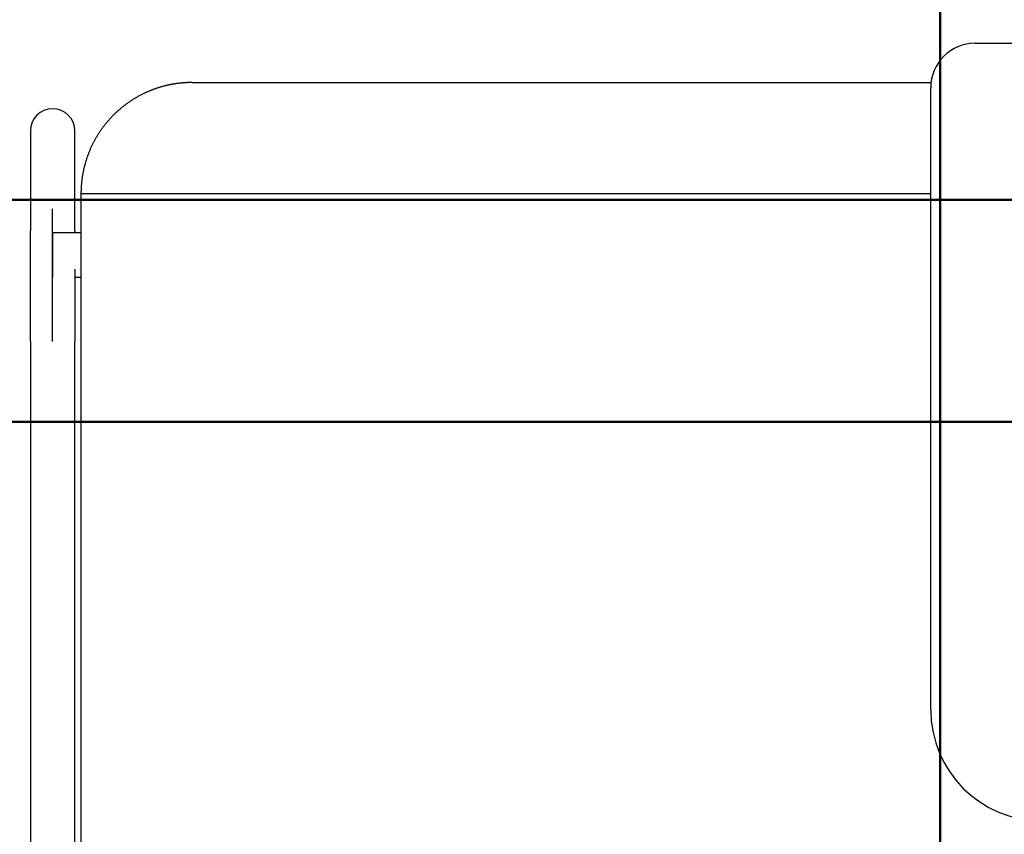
# Model space of a CAD drawing. Header units: metres. Extents: x -1 to 430, y -6 to 31.
# Tile 93 of 169: x 417.351 to 417.794, y 16.224 to 16.591. Entities that reach past the tile are written whole.
import ezdxf

# ---------------------------------------------------------------- set-up
doc = ezdxf.new("R2010")
doc.units = ezdxf.units.M
doc.linetypes.add('CONTINUA', pattern=[0])
for name, color, linetype, lineweight in [('3D P1 MURS NOUS', 7, 'CONTINUA', 25), ('P4 MOBLES', 7, 'CONTINUA', 25), ('PA MOBLES', 7, 'CONTINUA', 25)]:
    doc.layers.add(name, color=color, linetype=linetype, lineweight=lineweight)

# ---------------------------------------------------------------- blocks, each defined once
blk = doc.blocks.new('OBJETO_COMPLEJO_113')
at = {"layer": 'P4 MOBLES', "color": 202, "linetype": 'CONTINUA', "lineweight": 50, "transparency": 33554687}
blk.add_lwpolyline([(417.76552, 16.11953), (416.36434, 16.11953), (416.36434, 16.9196), (417.76552, 16.9196), (417.76552, 16.11953)], close=True, dxfattribs=at)
blk = doc.blocks.new('OBJETO_COMPLEJO_115')
at = {"layer": 'P4 MOBLES', "color": 202, "linetype": 'CONTINUA', "lineweight": 50, "transparency": 33554687}
blk.add_lwpolyline([(419.16669, 16.11953), (417.76552, 16.11953), (417.76552, 16.9196), (419.16669, 16.9196), (419.16669, 16.11953)], close=True, dxfattribs=at)

msp = doc.modelspace()

# ---------------------------------------------------------------- linework, layer by layer
at = {"layer": '3D P1 MURS NOUS', "color": 4, "linetype": 'CONTINUA', "lineweight": 50, "transparency": 33554687}
for p, q in [((420.41698, 16.50946), (417.17811, 16.50946)), ((417.17811, 16.40946), (418.49726, 16.40946))]:
    msp.add_line(p, q, dxfattribs=at)
at = {"layer": 'PA MOBLES', "color": 180, "transparency": 33554687}
for p, q in [((417.7813, 16.57989), (418.0413, 16.57989)), ((417.42881, 16.56223), (417.76144, 16.56223)), ((417.7613, 16.27989), (417.7613, 16.55989)), ((417.35604, 16.5405), (417.35604, 16.49544)), ((417.37604, 16.49544), (417.37604, 16.5405)), ((417.37881, 16.51223), (417.7613, 16.51223)), ((417.37881, 16.51223), (417.37881, 16.16223)), ((417.36604, 16.44574), (417.36604, 16.50532)), ((417.36604, 16.49463), (417.36604, 16.47463)), ((417.37881, 16.49463), (417.36604, 16.49463)), ((417.37604, 16.47463), (417.37881, 16.47463)), ((417.35604, 16.44574), (417.35604, 16.18525)), ((417.37604, 16.18525), (417.37604, 16.44574))]:
    msp.add_line(p, q, dxfattribs=at)
for points in [[(417.42881, 16.56223), (417.42856, 16.56223), (417.42831, 16.56223), (417.42806, 16.56223), (417.42781, 16.56222), (417.42756, 16.56222), (417.4273, 16.56221), (417.42704, 16.5622), (417.42679, 16.56219), (417.42653, 16.56218), (417.42627, 16.56217), (417.42601, 16.56215), (417.42575, 16.56214), (417.42548, 16.56212), (417.42522, 16.5621), (417.42496, 16.56208), (417.42469, 16.56206), (417.42443, 16.56204), (417.42416, 16.56202), (417.4239, 16.56199), (417.42363, 16.56196), (417.42336, 16.56194), (417.42309, 16.56191), (417.42283, 16.56187), (417.42256, 16.56184), (417.42229, 16.56181), (417.42202, 16.56177), (417.42175, 16.56173), (417.42148, 16.5617), (417.42122, 16.56165), (417.42095, 16.56161), (417.42081, 16.56159), (417.42067, 16.56157), (417.42054, 16.56155), (417.4204, 16.56152), (417.42026, 16.5615), (417.42013, 16.56148), (417.41999, 16.56145), (417.41985, 16.56143), (417.41972, 16.5614), (417.41958, 16.56138), (417.41945, 16.56135), (417.41931, 16.56132), (417.41918, 16.5613), (417.41904, 16.56127), (417.4189, 16.56124), (417.41877, 16.56122), (417.41863, 16.56119), (417.4185, 16.56116), (417.41836, 16.56113), (417.41823, 16.5611), (417.41809, 16.56107), (417.41796, 16.56104), (417.41783, 16.56101), (417.41769, 16.56098), (417.41756, 16.56095), (417.41742, 16.56092), (417.41729, 16.56089), (417.41716, 16.56086), (417.41703, 16.56083), (417.41689, 16.56079)], [(417.41689, 16.56079), (417.41664, 16.56073), (417.41639, 16.56067), (417.41614, 16.5606), (417.41589, 16.56054), (417.41564, 16.56047), (417.41539, 16.5604), (417.41514, 16.56033), (417.41489, 16.56026), (417.41464, 16.56018), (417.41439, 16.56011), (417.41414, 16.56004), (417.4139, 16.55996), (417.41365, 16.55988), (417.4134, 16.5598), (417.41316, 16.55972), (417.41291, 16.55964), (417.41266, 16.55956), (417.41242, 16.55947), (417.41217, 16.55939), (417.41193, 16.5593), (417.41168, 16.55921), (417.41144, 16.55912), (417.4112, 16.55903), (417.41095, 16.55894), (417.41071, 16.55884), (417.41047, 16.55875), (417.41023, 16.55865), (417.40999, 16.55856), (417.40975, 16.55846), (417.40951, 16.55836), (417.4092, 16.55823), (417.4089, 16.5581), (417.40859, 16.55796), (417.40828, 16.55783), (417.40798, 16.55769), (417.40768, 16.55755), (417.40738, 16.55741), (417.40708, 16.55726), (417.40678, 16.55712), (417.40648, 16.55697), (417.40618, 16.55682), (417.40589, 16.55667), (417.40559, 16.55652), (417.4053, 16.55636), (417.405, 16.5562), (417.40471, 16.55604), (417.40442, 16.55588), (417.40413, 16.55572), (417.40385, 16.55556), (417.40356, 16.55539), (417.40328, 16.55522), (417.40299, 16.55505), (417.40271, 16.55488), (417.40243, 16.55471), (417.40215, 16.55453), (417.40187, 16.55436), (417.40159, 16.55418), (417.40132, 16.554), (417.40105, 16.55382), (417.40077, 16.55363), (417.4005, 16.55345), (417.40023, 16.55326), (417.39997, 16.55308), (417.3997, 16.55289), (417.39943, 16.5527), (417.39917, 16.5525), (417.39891, 16.55231), (417.39865, 16.55211), (417.39839, 16.55192), (417.39814, 16.55172), (417.39788, 16.55152), (417.39763, 16.55132), (417.39738, 16.55112), (417.39713, 16.55091), (417.39688, 16.55071), (417.39663, 16.5505), (417.39639, 16.55029), (417.39614, 16.55009), (417.3959, 16.54988), (417.39566, 16.54967), (417.39542, 16.54945), (417.39519, 16.54924), (417.39495, 16.54903), (417.39472, 16.54881), (417.39449, 16.54859), (417.39426, 16.54838), (417.39403, 16.54816), (417.39381, 16.54794), (417.39358, 16.54772), (417.39336, 16.5475), (417.39315, 16.54728), (417.39293, 16.54706), (417.39271, 16.54683), (417.3925, 16.54661), (417.39228, 16.54638), (417.39207, 16.54615), (417.39186, 16.54592), (417.39165, 16.54568), (417.39144, 16.54545), (417.39123, 16.54521), (417.39102, 16.54497), (417.39081, 16.54473), (417.39061, 16.54449), (417.3904, 16.54425), (417.3902, 16.544), (417.39, 16.54375), (417.3898, 16.5435), (417.3896, 16.54325), (417.3894, 16.543), (417.3892, 16.54275), (417.389, 16.54249), (417.38881, 16.54223), (417.38862, 16.54197), (417.38843, 16.54171), (417.38824, 16.54145), (417.38805, 16.54119), (417.38786, 16.54092), (417.38767, 16.54066), (417.38749, 16.54039), (417.38731, 16.54012), (417.38713, 16.53985), (417.38695, 16.53957), (417.38677, 16.5393), (417.38659, 16.53902), (417.38642, 16.53874), (417.38624, 16.53847), (417.38607, 16.53819), (417.3859, 16.5379), (417.38574, 16.53762), (417.38557, 16.53734), (417.38541, 16.53705), (417.38524, 16.53677), (417.38508, 16.53648), (417.38492, 16.53619), (417.38477, 16.5359), (417.38461, 16.53561), (417.38446, 16.53531), (417.3843, 16.53502), (417.38415, 16.53472), (417.38401, 16.53443), (417.38386, 16.53413), (417.38372, 16.53383), (417.38357, 16.53353), (417.38343, 16.53323), (417.38329, 16.53293), (417.38316, 16.53263), (417.38302, 16.53232), (417.38289, 16.53202), (417.38276, 16.53171), (417.38263, 16.53141), (417.38251, 16.5311), (417.38238, 16.53079), (417.38226, 16.53048), (417.38214, 16.53017), (417.38202, 16.52986), (417.3819, 16.52955), (417.38179, 16.52924), (417.38168, 16.52892), (417.38157, 16.52861), (417.38146, 16.5283), (417.38136, 16.52798), (417.38125, 16.52766), (417.38115, 16.52735), (417.38105, 16.52703), (417.38095, 16.52671), (417.38086, 16.52639), (417.38077, 16.52607), (417.38067, 16.52576), (417.38059, 16.52544), (417.3805, 16.52512), (417.38041, 16.52479), (417.38033, 16.52447), (417.38025, 16.52415), (417.38017, 16.52383), (417.3801, 16.52351), (417.38002, 16.52319), (417.37995, 16.52286), (417.37988, 16.52254), (417.37982, 16.52222), (417.37975, 16.52189), (417.37969, 16.52157), (417.37963, 16.52124), (417.37957, 16.52092), (417.37952, 16.5206), (417.37946, 16.52027), (417.37941, 16.51995), (417.37936, 16.51962), (417.37931, 16.5193), (417.37927, 16.51898), (417.37922, 16.51865), (417.37918, 16.51833), (417.37915, 16.51801), (417.37911, 16.51768), (417.37907, 16.51736), (417.37904, 16.51704), (417.37901, 16.51671), (417.37898, 16.51639), (417.37896, 16.51607), (417.37893, 16.51575), (417.37891, 16.51542), (417.37889, 16.5151), (417.37888, 16.51478), (417.37886, 16.51446), (417.37885, 16.51414), (417.37884, 16.51382), (417.37883, 16.5135), (417.37882, 16.51319), (417.37881, 16.51287), (417.37881, 16.51255), (417.37881, 16.51223)], [(417.35604, 16.44574), (417.35604, 16.44639), (417.35604, 16.44704), (417.35604, 16.44769), (417.35604, 16.44834), (417.35604, 16.44899), (417.35604, 16.44964), (417.35604, 16.45029), (417.35604, 16.45093), (417.35604, 16.45158), (417.35604, 16.45222), (417.35604, 16.45286), (417.35604, 16.4535), (417.35604, 16.45414), (417.35604, 16.45478), (417.35604, 16.45542), (417.35604, 16.45605), (417.35604, 16.45669), (417.35604, 16.45732), (417.35604, 16.45795), (417.35604, 16.45857), (417.35604, 16.4592), (417.35604, 16.45982), (417.35604, 16.46044), (417.35604, 16.46106), (417.35604, 16.46168), (417.35604, 16.46229), (417.35604, 16.46291), (417.35604, 16.46352), (417.35604, 16.46412), (417.35604, 16.46473), (417.35604, 16.46533), (417.35604, 16.46592), (417.35604, 16.46652), (417.35604, 16.46711), (417.35604, 16.46769), (417.35604, 16.46827), (417.35604, 16.46885), (417.35604, 16.46942), (417.35604, 16.46999), (417.35604, 16.47056), (417.35604, 16.47112), (417.35604, 16.47167), (417.35604, 16.47223), (417.35604, 16.47277), (417.35604, 16.47332), (417.35604, 16.47386), (417.35604, 16.47439), (417.35604, 16.47492), (417.35604, 16.47544), (417.35604, 16.47596), (417.35604, 16.47647), (417.35604, 16.47698), (417.35604, 16.47749), (417.35604, 16.47799), (417.35604, 16.47848), (417.35604, 16.47897), (417.35604, 16.47945), (417.35604, 16.47993), (417.35604, 16.4804), (417.35604, 16.48087), (417.35604, 16.48127), (417.35604, 16.48167), (417.35604, 16.48206), (417.35604, 16.48245), (417.35604, 16.48283), (417.35604, 16.48321), (417.35604, 16.48358), (417.35604, 16.48395), (417.35604, 16.48432), (417.35604, 16.48467), (417.35604, 16.48503), (417.35604, 16.48538), (417.35604, 16.48572), (417.35604, 16.48606), (417.35604, 16.48639), (417.35604, 16.48672), (417.35604, 16.48704), (417.35604, 16.48736), (417.35604, 16.48767), (417.35604, 16.48798), (417.35604, 16.48828), (417.35604, 16.48857), (417.35604, 16.48886), (417.35604, 16.48915), (417.35604, 16.48943), (417.35604, 16.4897), (417.35604, 16.48997), (417.35604, 16.49023), (417.35604, 16.49049), (417.35604, 16.49074), (417.35604, 16.49098), (417.35604, 16.49122), (417.35604, 16.49146), (417.35604, 16.49168), (417.35604, 16.4919), (417.35604, 16.49212), (417.35604, 16.49233), (417.35604, 16.49253), (417.35604, 16.49273), (417.35604, 16.49292), (417.35604, 16.4931), (417.35604, 16.49328), (417.35604, 16.49346), (417.35604, 16.49362), (417.35604, 16.49378), (417.35604, 16.49394), (417.35604, 16.49408), (417.35604, 16.49423), (417.35604, 16.49436), (417.35604, 16.49449), (417.35604, 16.49461), (417.35604, 16.49473), (417.35604, 16.49484), (417.35604, 16.49495), (417.35604, 16.49504), (417.35604, 16.49514), (417.35604, 16.49522), (417.35604, 16.4953), (417.35604, 16.49537), (417.35604, 16.49544)], [(417.37604, 16.49544), (417.37604, 16.49542), (417.37604, 16.4954), (417.37604, 16.49538), (417.37604, 16.49536), (417.37604, 16.49534), (417.37604, 16.49532), (417.37604, 16.49529), (417.37604, 16.49527), (417.37604, 16.49525), (417.37604, 16.49522), (417.37604, 16.4952), (417.37604, 16.49517), (417.37604, 16.49515), (417.37604, 16.49512), (417.37604, 16.49509), (417.37604, 16.49507), (417.37604, 16.49504), (417.37604, 16.49501), (417.37604, 16.49498), (417.37604, 16.49495), (417.37604, 16.49492), (417.37604, 16.49489), (417.37604, 16.49486), (417.37604, 16.49483), (417.37604, 16.4948), (417.37604, 16.49476), (417.37604, 16.49473), (417.37604, 16.4947), (417.37604, 16.49466), (417.37604, 16.49463)], [(417.37604, 16.4783), (417.37604, 16.47827), (417.37604, 16.47823), (417.37604, 16.4782), (417.37604, 16.47816), (417.37604, 16.47813), (417.37604, 16.47809), (417.37604, 16.47805), (417.37604, 16.47802), (417.37604, 16.47798), (417.37604, 16.47795), (417.37604, 16.47791), (417.37604, 16.47788), (417.37604, 16.47784), (417.37604, 16.47781), (417.37604, 16.47777), (417.37604, 16.47774), (417.37604, 16.4777), (417.37604, 16.47766), (417.37604, 16.47763), (417.37604, 16.47759), (417.37604, 16.47756), (417.37604, 16.47752), (417.37604, 16.47749), (417.37604, 16.47745), (417.37604, 16.47741), (417.37604, 16.47738), (417.37604, 16.47734), (417.37604, 16.47731), (417.37604, 16.47727), (417.37604, 16.47723), (417.37604, 16.47679), (417.37604, 16.47634), (417.37604, 16.47589), (417.37604, 16.47544), (417.37604, 16.47498), (417.37604, 16.47451), (417.37604, 16.47405), (417.37604, 16.47358), (417.37604, 16.4731), (417.37604, 16.47263), (417.37604, 16.47215), (417.37604, 16.47166), (417.37604, 16.47118), (417.37604, 16.47069), (417.37604, 16.4702), (417.37604, 16.4697), (417.37604, 16.4692), (417.37604, 16.4687), (417.37604, 16.46819), (417.37604, 16.46768), (417.37604, 16.46717), (417.37604, 16.46666), (417.37604, 16.46614), (417.37604, 16.46562), (417.37604, 16.4651), (417.37604, 16.46457), (417.37604, 16.46405), (417.37604, 16.46352), (417.37604, 16.46298), (417.37604, 16.46245), (417.37604, 16.46191), (417.37604, 16.46137), (417.37604, 16.46083), (417.37604, 16.46029), (417.37604, 16.45974), (417.37604, 16.4592), (417.37604, 16.45865), (417.37604, 16.4581), (417.37604, 16.45755), (417.37604, 16.457), (417.37604, 16.45644), (417.37604, 16.45589), (417.37604, 16.45533), (417.37604, 16.45478), (417.37604, 16.45422), (417.37604, 16.45366), (417.37604, 16.4531), (417.37604, 16.45254), (417.37604, 16.45198), (417.37604, 16.45141), (417.37604, 16.45085), (417.37604, 16.45028), (417.37604, 16.44972), (417.37604, 16.44915), (417.37604, 16.44858), (417.37604, 16.44802), (417.37604, 16.44745), (417.37604, 16.44688), (417.37604, 16.44631), (417.37604, 16.44574)]]:
    msp.add_lwpolyline(points, dxfattribs=at)
for centre, radius, start, end in [((417.7813, 16.55989), 0.02, 90, 180), ((417.8113, 16.27989), 0.05, 180, 270)]:
    msp.add_arc(centre, radius, start, end, dxfattribs=at)
for start_param, end_param in [(4.712389, 6.283185), (3.141593, 4.712389)]:
    msp.add_ellipse((417.36604, 16.5405), major_axis=(-0.01, 0), ratio=0.987805, start_param=start_param, end_param=end_param, dxfattribs=at)

# ---------------------------------------------------------------- block references
at = {"layer": 'P4 MOBLES', "color": 202, "linetype": 'CONTINUA', "lineweight": 50, "transparency": 33554687}
for name in ['OBJETO_COMPLEJO_113', 'OBJETO_COMPLEJO_115']:
    msp.add_blockref(name, (0, 0), dxfattribs=at)

doc.saveas('drawing.dxf')
